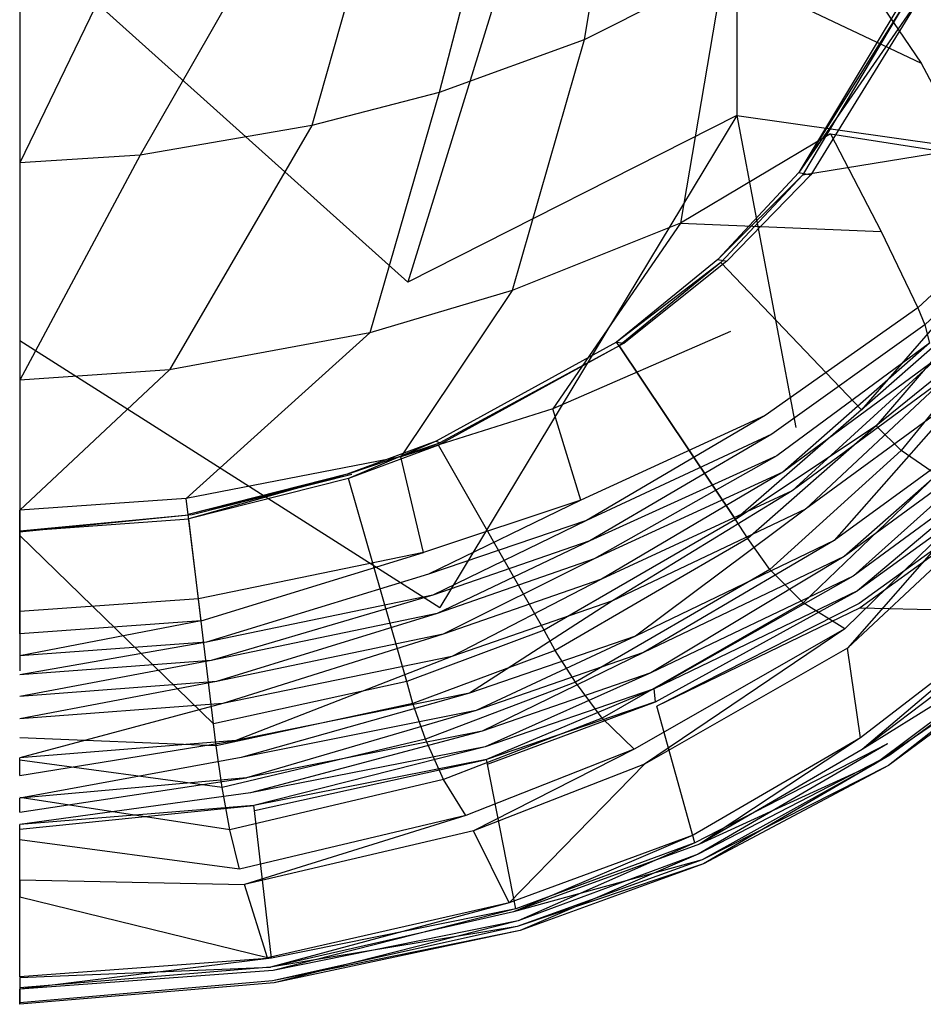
# Model space of a CAD drawing. Extents: x 0 to 0.355, y -0.385 to 0.
# Tile 5 of 32: x 0.178 to 0.296, y -0.385 to -0.256. Entities that reach past the tile are written whole.
import ezdxf

# ---------------------------------------------------------------- set-up
doc = ezdxf.new("R2010")
doc.units = 0
doc.layers.add('L0_URINAL_N_5574__0___REPLACEMT', color=7, linetype='CONTINUOUS')

msp = doc.modelspace()

# ---------------------------------------------------------------- linework, layer by layer
at = {"layer": 'L0_URINAL_N_5574__0___REPLACEMT', "color": 8}
for points, invisible_edges in [([(0.271403, -0.268647, 0.289384), (0.271403, -0.197343, 0.289022), (0.24937, -0.22232, 0.267974), (0.271403, -0.268647, 0.289384)], 13), ([(0.271403, -0.197343, 0.289022), (0.271403, -0.268647, 0.289384), (0.300191, -0.236014, 0.316883), (0.271403, -0.197343, 0.289022)], 14), ([(0.22832, -0.290452, 0.271008), (0.24937, -0.22232, 0.267974), (0.216396, -0.239008, 0.25391), (0.22832, -0.290452, 0.271008)], 13), ([(0.24937, -0.22232, 0.267974), (0.22832, -0.290452, 0.271008), (0.271403, -0.268647, 0.289384), (0.24937, -0.22232, 0.267974)], 14), ([(0.255945, -0.230979, 0.234325), (0.251421, -0.25875, 0.245904), (0.239499, -0.238292, 0.22909), (0.255945, -0.230979, 0.234325)], 14), ([(0.269662, -0.249516, 0.252814), (0.251421, -0.25875, 0.245904), (0.255945, -0.230979, 0.234325), (0.269662, -0.249516, 0.252814)], 14), ([(0.271403, -0.268647, 0.289384), (0.3103, -0.274146, 0.356054), (0.300191, -0.236014, 0.316883), (0.271403, -0.268647, 0.289384)], 14), ([(0.239499, -0.238292, 0.22909), (0.232427, -0.265613, 0.24005), (0.223237, -0.243416, 0.225017), (0.239499, -0.238292, 0.22909)], 14), ([(0.251421, -0.25875, 0.245904), (0.232427, -0.265613, 0.24005), (0.239499, -0.238292, 0.22909), (0.251421, -0.25875, 0.245904)], 14), ([(0.1775, -0.244868, 0.248972), (0.22832, -0.290452, 0.271008), (0.216396, -0.239008, 0.25391), (0.1775, -0.244868, 0.248972)], 14), ([(0.281901, -0.241669, 0.259063), (0.295535, -0.26177, 0.288428), (0.269662, -0.249516, 0.252814), (0.281901, -0.241669, 0.259063)], 14), ([(0.281901, -0.241669, 0.259063), (0.308625, -0.248552, 0.299535), (0.295535, -0.26177, 0.288428), (0.281901, -0.241669, 0.259063)], 14), ([(0.223237, -0.243416, 0.225017), (0.215761, -0.269955, 0.236589), (0.208693, -0.246859, 0.222433), (0.223237, -0.243416, 0.225017)], 14), ([(0.232427, -0.265613, 0.24005), (0.215761, -0.269955, 0.236589), (0.223237, -0.243416, 0.225017), (0.232427, -0.265613, 0.24005)], 14), ([(0.313538, -0.242786, 0.429627), (0.293602, -0.253588, 0.367402), (0.309804, -0.271569, 0.405475), (0.313538, -0.242786, 0.429627)], 14), ([(0.22832, -0.290452, 0.271008), (0.1775, -0.244868, 0.248972), (0.1775, -0.298109, 0.264556), (0.22832, -0.290452, 0.271008)], 13), ([(0.208693, -0.246859, 0.222433), (0.193286, -0.273832, 0.233636), (0.189587, -0.249847, 0.220218), (0.208693, -0.246859, 0.222433)], 14), ([(0.215761, -0.269955, 0.236589), (0.193286, -0.273832, 0.233636), (0.208693, -0.246859, 0.222433), (0.215761, -0.269955, 0.236589)], 14), ([(0.308625, -0.248552, 0.299535), (0.314616, -0.259239, 0.321725), (0.295535, -0.26177, 0.288428), (0.308625, -0.248552, 0.299535)], 14), ([(0.189587, -0.249847, 0.220218), (0.1775, -0.27482, 0.23297), (0.1775, -0.250554, 0.219794), (0.189587, -0.249847, 0.220218)], 14), ([(0.193286, -0.273832, 0.233636), (0.1775, -0.27482, 0.23297), (0.189587, -0.249847, 0.220218), (0.193286, -0.273832, 0.233636)], 14), ([(0.269662, -0.249516, 0.252814), (0.264031, -0.28274, 0.271799), (0.251421, -0.25875, 0.245904), (0.269662, -0.249516, 0.252814)], 14), ([(0.283658, -0.271059, 0.280895), (0.264031, -0.28274, 0.271799), (0.269662, -0.249516, 0.252814), (0.283658, -0.271059, 0.280895)], 14), ([(0.269662, -0.249516, 0.252814), (0.295535, -0.26177, 0.288428), (0.283658, -0.271059, 0.280895), (0.269662, -0.249516, 0.252814)], 14), ([(0.295782, -0.252517, 0.362197), (0.281075, -0.27641, 0.345224), (0.279528, -0.276115, 0.350274), (0.295782, -0.252517, 0.362197)], 14), ([(0.295782, -0.252517, 0.362197), (0.279528, -0.276115, 0.350274), (0.293256, -0.253204, 0.366589), (0.295782, -0.252517, 0.362197)], 14), ([(0.293256, -0.253204, 0.366589), (0.279528, -0.276115, 0.350274), (0.293602, -0.253588, 0.367402), (0.293256, -0.253204, 0.366589)], 14), ([(0.293602, -0.253588, 0.367402), (0.279528, -0.276115, 0.350274), (0.279973, -0.276448, 0.351088), (0.293602, -0.253588, 0.367402)], 14), ([(0.293602, -0.253588, 0.367402), (0.279973, -0.276448, 0.351088), (0.309804, -0.271569, 0.405475), (0.293602, -0.253588, 0.367402)], 14), ([(0.251421, -0.25875, 0.245904), (0.241991, -0.29153, 0.263814), (0.232427, -0.265613, 0.24005), (0.251421, -0.25875, 0.245904)], 14), ([(0.264031, -0.28274, 0.271799), (0.241991, -0.29153, 0.263814), (0.251421, -0.25875, 0.245904), (0.264031, -0.28274, 0.271799)], 14), ([(0.314616, -0.259239, 0.321725), (0.301904, -0.27389, 0.309402), (0.295535, -0.26177, 0.288428), (0.314616, -0.259239, 0.321725)], 14), ([(0.295535, -0.26177, 0.288428), (0.301904, -0.27389, 0.309402), (0.283658, -0.271059, 0.280895), (0.295535, -0.26177, 0.288428)], 14), ([(0.232427, -0.265613, 0.24005), (0.223354, -0.297099, 0.259302), (0.215761, -0.269955, 0.236589), (0.232427, -0.265613, 0.24005)], 14), ([(0.241991, -0.29153, 0.263814), (0.223354, -0.297099, 0.259302), (0.232427, -0.265613, 0.24005), (0.241991, -0.29153, 0.263814)], 14), ([(0.232508, -0.333069, 0.3064), (0.271403, -0.268647, 0.289384), (0.22832, -0.290452, 0.271008), (0.232508, -0.333069, 0.3064)], 13), ([(0.271403, -0.268647, 0.289384), (0.232508, -0.333069, 0.3064), (0.27914, -0.309468, 0.326288), (0.271403, -0.268647, 0.289384)], 14), ([(0.3103, -0.274146, 0.356054), (0.271403, -0.268647, 0.289384), (0.27914, -0.309468, 0.326288), (0.3103, -0.274146, 0.356054)], 13), ([(0.215761, -0.269955, 0.236589), (0.197123, -0.301945, 0.255591), (0.193286, -0.273832, 0.233636), (0.215761, -0.269955, 0.236589)], 14), ([(0.223354, -0.297099, 0.259302), (0.197123, -0.301945, 0.255591), (0.215761, -0.269955, 0.236589), (0.223354, -0.297099, 0.259302)], 14), ([(0.283658, -0.271059, 0.280895), (0.290295, -0.283805, 0.301312), (0.264031, -0.28274, 0.271799), (0.283658, -0.271059, 0.280895)], 14), ([(0.309804, -0.271569, 0.405475), (0.279973, -0.276448, 0.351088), (0.300802, -0.292065, 0.389227), (0.309804, -0.271569, 0.405475)], 14), ([(0.283658, -0.271059, 0.280895), (0.301904, -0.27389, 0.309402), (0.290295, -0.283805, 0.301312), (0.283658, -0.271059, 0.280895)], 14), ([(0.193286, -0.273832, 0.233636), (0.1775, -0.303271, 0.254604), (0.1775, -0.27482, 0.23297), (0.193286, -0.273832, 0.233636)], 14), ([(0.197123, -0.301945, 0.255591), (0.1775, -0.303271, 0.254604), (0.193286, -0.273832, 0.233636), (0.197123, -0.301945, 0.255591)], 14), ([(0.301904, -0.27389, 0.309402), (0.306187, -0.283493, 0.327388), (0.290295, -0.283805, 0.301312), (0.301904, -0.27389, 0.309402)], 14), ([(0.279528, -0.276115, 0.350274), (0.281075, -0.27641, 0.345224), (0.268893, -0.287478, 0.342216), (0.279528, -0.276115, 0.350274)], 14), ([(0.279528, -0.276115, 0.350274), (0.268893, -0.287478, 0.342216), (0.279973, -0.276448, 0.351088), (0.279528, -0.276115, 0.350274)], 14), ([(0.281075, -0.27641, 0.345224), (0.270093, -0.2877, 0.33721), (0.268893, -0.287478, 0.342216), (0.281075, -0.27641, 0.345224)], 14), ([(0.279973, -0.276448, 0.351088), (0.268893, -0.287478, 0.342216), (0.269286, -0.28789, 0.342895), (0.279973, -0.276448, 0.351088)], 14), ([(0.279973, -0.276448, 0.351088), (0.269286, -0.28789, 0.342895), (0.300802, -0.292065, 0.389227), (0.279973, -0.276448, 0.351088)], 14), ([(0.264031, -0.28274, 0.271799), (0.247301, -0.307022, 0.281615), (0.241991, -0.29153, 0.263814), (0.264031, -0.28274, 0.271799)], 14), ([(0.270573, -0.296899, 0.291029), (0.247301, -0.307022, 0.281615), (0.264031, -0.28274, 0.271799), (0.270573, -0.296899, 0.291029)], 14), ([(0.264031, -0.28274, 0.271799), (0.290295, -0.283805, 0.301312), (0.270573, -0.296899, 0.291029), (0.264031, -0.28274, 0.271799)], 14), ([(0.306187, -0.283493, 0.327388), (0.295089, -0.293808, 0.318928), (0.290295, -0.283805, 0.301312), (0.306187, -0.283493, 0.327388)], 14), ([(0.306187, -0.283493, 0.327388), (0.30702, -0.285664, 0.331504), (0.295089, -0.293808, 0.318928), (0.306187, -0.283493, 0.327388)], 14), ([(0.290295, -0.283805, 0.301312), (0.295089, -0.293808, 0.318928), (0.270573, -0.296899, 0.291029), (0.290295, -0.283805, 0.301312)], 14), ([(0.30702, -0.285664, 0.331504), (0.295986, -0.296056, 0.322962), (0.295089, -0.293808, 0.318928), (0.30702, -0.285664, 0.331504)], 14), ([(0.268893, -0.287478, 0.342216), (0.270093, -0.2877, 0.33721), (0.255648, -0.298322, 0.334541), (0.268893, -0.287478, 0.342216)], 14), ([(0.268893, -0.287478, 0.342216), (0.255648, -0.298322, 0.334541), (0.269286, -0.28789, 0.342895), (0.268893, -0.287478, 0.342216)], 14), ([(0.270093, -0.2877, 0.33721), (0.256641, -0.298456, 0.329581), (0.255648, -0.298322, 0.334541), (0.270093, -0.2877, 0.33721)], 14), ([(0.269286, -0.28789, 0.342895), (0.255648, -0.298322, 0.334541), (0.255974, -0.298807, 0.335132), (0.269286, -0.28789, 0.342895)], 14), ([(0.269286, -0.28789, 0.342895), (0.255974, -0.298807, 0.335132), (0.287732, -0.307174, 0.374746), (0.269286, -0.28789, 0.342895)], 14), ([(0.269286, -0.28789, 0.342895), (0.287732, -0.307174, 0.374746), (0.300802, -0.292065, 0.389227), (0.269286, -0.28789, 0.342895)], 14), ([(0.1775, -0.298109, 0.264556), (0.232508, -0.333069, 0.3064), (0.22832, -0.290452, 0.271008), (0.1775, -0.298109, 0.264556)], 14), ([(0.241991, -0.29153, 0.263814), (0.227391, -0.313306, 0.276467), (0.223354, -0.297099, 0.259302), (0.241991, -0.29153, 0.263814)], 14), ([(0.247301, -0.307022, 0.281615), (0.227391, -0.313306, 0.276467), (0.241991, -0.29153, 0.263814), (0.247301, -0.307022, 0.281615)], 14), ([(0.300802, -0.292065, 0.389227), (0.287732, -0.307174, 0.374746), (0.302934, -0.29376, 0.393287), (0.300802, -0.292065, 0.389227)], 14), ([(0.295089, -0.293808, 0.318928), (0.275087, -0.307901, 0.307791), (0.270573, -0.296899, 0.291029), (0.295089, -0.293808, 0.318928)], 14), ([(0.295089, -0.293808, 0.318928), (0.295986, -0.296056, 0.322962), (0.275087, -0.307901, 0.307791), (0.295089, -0.293808, 0.318928)], 14), ([(0.302934, -0.29376, 0.393287), (0.287732, -0.307174, 0.374746), (0.28964, -0.309266, 0.378179), (0.302934, -0.29376, 0.393287)], 14), ([(0.302934, -0.29376, 0.393287), (0.28964, -0.309266, 0.378179), (0.306759, -0.295409, 0.397984), (0.302934, -0.29376, 0.393287)], 14), ([(0.295986, -0.296056, 0.322962), (0.275989, -0.310358, 0.31165), (0.275087, -0.307901, 0.307791), (0.295986, -0.296056, 0.322962)], 14), ([(0.295986, -0.296056, 0.322962), (0.296611, -0.298425, 0.326025), (0.275989, -0.310358, 0.31165), (0.295986, -0.296056, 0.322962)], 14), ([(0.306759, -0.295409, 0.397984), (0.28964, -0.309266, 0.378179), (0.292919, -0.312506, 0.382256), (0.306759, -0.295409, 0.397984)], 14), ([(0.306759, -0.295409, 0.397984), (0.292919, -0.312506, 0.382256), (0.297518, -0.315677, 0.384524), (0.306759, -0.295409, 0.397984)], 14), ([(0.223354, -0.297099, 0.259302), (0.199281, -0.318765, 0.27218), (0.197123, -0.301945, 0.255591), (0.223354, -0.297099, 0.259302)], 14), ([(0.227391, -0.313306, 0.276467), (0.199281, -0.318765, 0.27218), (0.223354, -0.297099, 0.259302), (0.227391, -0.313306, 0.276467)], 14), ([(0.250974, -0.318978, 0.297375), (0.247301, -0.307022, 0.281615), (0.270573, -0.296899, 0.291029), (0.250974, -0.318978, 0.297375)], 14), ([(0.275087, -0.307901, 0.307791), (0.250974, -0.318978, 0.297375), (0.270573, -0.296899, 0.291029), (0.275087, -0.307901, 0.307791)], 14), ([(0.232508, -0.333069, 0.3064), (0.1775, -0.298109, 0.264556), (0.1775, -0.341357, 0.299416), (0.232508, -0.333069, 0.3064)], 13), ([(0.255648, -0.298322, 0.334541), (0.256641, -0.298456, 0.329581), (0.232037, -0.311273, 0.325354), (0.255648, -0.298322, 0.334541)], 14), ([(0.255648, -0.298322, 0.334541), (0.232037, -0.311273, 0.325354), (0.232332, -0.31179, 0.325885), (0.255648, -0.298322, 0.334541)], 14), ([(0.256641, -0.298456, 0.329581), (0.23249, -0.311479, 0.320356), (0.232037, -0.311273, 0.325354), (0.256641, -0.298456, 0.329581)], 14), ([(0.255974, -0.298807, 0.335132), (0.255648, -0.298322, 0.334541), (0.232332, -0.31179, 0.325885), (0.255974, -0.298807, 0.335132)], 14), ([(0.255974, -0.298807, 0.335132), (0.232332, -0.31179, 0.325885), (0.246163, -0.336004, 0.350745), (0.255974, -0.298807, 0.335132)], 14), ([(0.271236, -0.321523, 0.36283), (0.255974, -0.298807, 0.335132), (0.246163, -0.336004, 0.350745), (0.271236, -0.321523, 0.36283)], 14), ([(0.255974, -0.298807, 0.335132), (0.271236, -0.321523, 0.36283), (0.287732, -0.307174, 0.374746), (0.255974, -0.298807, 0.335132)], 14), ([(0.296611, -0.298425, 0.326025), (0.276639, -0.313196, 0.314603), (0.275989, -0.310358, 0.31165), (0.296611, -0.298425, 0.326025)], 14), ([(0.296611, -0.298425, 0.326025), (0.2774, -0.315345, 0.315521), (0.276639, -0.313196, 0.314603), (0.296611, -0.298425, 0.326025)], 14), ([(0.297479, -0.300523, 0.327424), (0.2774, -0.315345, 0.315521), (0.296611, -0.298425, 0.326025), (0.297479, -0.300523, 0.327424)], 14), ([(0.297479, -0.300523, 0.327424), (0.278648, -0.317763, 0.315814), (0.2774, -0.315345, 0.315521), (0.297479, -0.300523, 0.327424)], 14), ([(0.298981, -0.30276, 0.328099), (0.278648, -0.317763, 0.315814), (0.297479, -0.300523, 0.327424), (0.298981, -0.30276, 0.328099)], 14), ([(0.197123, -0.301945, 0.255591), (0.1775, -0.320308, 0.270997), (0.1775, -0.303271, 0.254604), (0.197123, -0.301945, 0.255591)], 14), ([(0.199281, -0.318765, 0.27218), (0.1775, -0.320308, 0.270997), (0.197123, -0.301945, 0.255591), (0.199281, -0.318765, 0.27218)], 14), ([(0.298981, -0.30276, 0.328099), (0.280402, -0.32018, 0.315113), (0.278648, -0.317763, 0.315814), (0.298981, -0.30276, 0.328099)], 14), ([(0.301132, -0.30499, 0.327874), (0.280402, -0.32018, 0.315113), (0.298981, -0.30276, 0.328099), (0.301132, -0.30499, 0.327874)], 14), ([(0.301132, -0.30499, 0.327874), (0.284137, -0.324297, 0.3124), (0.280402, -0.32018, 0.315113), (0.301132, -0.30499, 0.327874)], 14), ([(0.305782, -0.308465, 0.325778), (0.284137, -0.324297, 0.3124), (0.301132, -0.30499, 0.327874), (0.305782, -0.308465, 0.325778)], 14), ([(0.230363, -0.325861, 0.291643), (0.227391, -0.313306, 0.276467), (0.247301, -0.307022, 0.281615), (0.230363, -0.325861, 0.291643)], 14), ([(0.250974, -0.318978, 0.297375), (0.230363, -0.325861, 0.291643), (0.247301, -0.307022, 0.281615), (0.250974, -0.318978, 0.297375)], 14), ([(0.275087, -0.307901, 0.307791), (0.251707, -0.321648, 0.301007), (0.250974, -0.318978, 0.297375), (0.275087, -0.307901, 0.307791)], 14), ([(0.275989, -0.310358, 0.31165), (0.251707, -0.321648, 0.301007), (0.275087, -0.307901, 0.307791), (0.275989, -0.310358, 0.31165)], 14), ([(0.287732, -0.307174, 0.374746), (0.271236, -0.321523, 0.36283), (0.28964, -0.309266, 0.378179), (0.287732, -0.307174, 0.374746)], 14), ([(0.28964, -0.309266, 0.378179), (0.271236, -0.321523, 0.36283), (0.27284, -0.324018, 0.365893), (0.28964, -0.309266, 0.378179)], 14), ([(0.28964, -0.309266, 0.378179), (0.27284, -0.324018, 0.365893), (0.275721, -0.328092, 0.369256), (0.28964, -0.309266, 0.378179)], 14), ([(0.292919, -0.312506, 0.382256), (0.28964, -0.309266, 0.378179), (0.275721, -0.328092, 0.369256), (0.292919, -0.312506, 0.382256)], 14), ([(0.305782, -0.308465, 0.325778), (0.285428, -0.326379, 0.312196), (0.284137, -0.324297, 0.3124), (0.305782, -0.308465, 0.325778)], 14), ([(0.307445, -0.310244, 0.325689), (0.285428, -0.326379, 0.312196), (0.305782, -0.308465, 0.325778), (0.307445, -0.310244, 0.325689)], 14), ([(0.275989, -0.310358, 0.31165), (0.252149, -0.324308, 0.303923), (0.251707, -0.321648, 0.301007), (0.275989, -0.310358, 0.31165)], 14), ([(0.276639, -0.313196, 0.314603), (0.252149, -0.324308, 0.303923), (0.275989, -0.310358, 0.31165), (0.276639, -0.313196, 0.314603)], 14), ([(0.307445, -0.310244, 0.325689), (0.286611, -0.328943, 0.312813), (0.285428, -0.326379, 0.312196), (0.307445, -0.310244, 0.325689)], 14), ([(0.308966, -0.312507, 0.326389), (0.286611, -0.328943, 0.312813), (0.307445, -0.310244, 0.325689), (0.308966, -0.312507, 0.326389)], 14), ([(0.232037, -0.311273, 0.325354), (0.23249, -0.311479, 0.320356), (0.220385, -0.315583, 0.322335), (0.232037, -0.311273, 0.325354)], 14), ([(0.220548, -0.31615, 0.322809), (0.232037, -0.311273, 0.325354), (0.220385, -0.315583, 0.322335), (0.220548, -0.31615, 0.322809)], 13), ([(0.220385, -0.315583, 0.322335), (0.23249, -0.311479, 0.320356), (0.220973, -0.315622, 0.317428), (0.220385, -0.315583, 0.322335)], 14), ([(0.232037, -0.311273, 0.325354), (0.220548, -0.31615, 0.322809), (0.232332, -0.31179, 0.325885), (0.232037, -0.311273, 0.325354)], 14), ([(0.232332, -0.31179, 0.325885), (0.220548, -0.31615, 0.322809), (0.228194, -0.342719, 0.344985), (0.232332, -0.31179, 0.325885)], 14), ([(0.246163, -0.336004, 0.350745), (0.232332, -0.31179, 0.325885), (0.228194, -0.342719, 0.344985), (0.246163, -0.336004, 0.350745)], 14), ([(0.276639, -0.313196, 0.314603), (0.252695, -0.326658, 0.30518), (0.252149, -0.324308, 0.303923), (0.276639, -0.313196, 0.314603)], 14), ([(0.2774, -0.315345, 0.315521), (0.252695, -0.326658, 0.30518), (0.276639, -0.313196, 0.314603), (0.2774, -0.315345, 0.315521)], 14), ([(0.292919, -0.312506, 0.382256), (0.275721, -0.328092, 0.369256), (0.28009, -0.332446, 0.370422), (0.292919, -0.312506, 0.382256)], 14), ([(0.297518, -0.315677, 0.384524), (0.292919, -0.312506, 0.382256), (0.28009, -0.332446, 0.370422), (0.297518, -0.315677, 0.384524)], 14), ([(0.308966, -0.312507, 0.326389), (0.287178, -0.330871, 0.313995), (0.286611, -0.328943, 0.312813), (0.308966, -0.312507, 0.326389)], 14), ([(0.309788, -0.314444, 0.327674), (0.287178, -0.330871, 0.313995), (0.308966, -0.312507, 0.326389), (0.309788, -0.314444, 0.327674)], 14), ([(0.20091, -0.331908, 0.286828), (0.199281, -0.318765, 0.27218), (0.227391, -0.313306, 0.276467), (0.20091, -0.331908, 0.286828)], 14), ([(0.230363, -0.325861, 0.291643), (0.20091, -0.331908, 0.286828), (0.227391, -0.313306, 0.276467), (0.230363, -0.325861, 0.291643)], 14), ([(0.309788, -0.314444, 0.327674), (0.310118, -0.316054, 0.329271), (0.287178, -0.330871, 0.313995), (0.309788, -0.314444, 0.327674)], 14), ([(0.220973, -0.315622, 0.317428), (0.199577, -0.320855, 0.318651), (0.220385, -0.315583, 0.322335), (0.220973, -0.315622, 0.317428)], 14), ([(0.199646, -0.321428, 0.319102), (0.220385, -0.315583, 0.322335), (0.199577, -0.320855, 0.318651), (0.199646, -0.321428, 0.319102)], 13), ([(0.199577, -0.320855, 0.318651), (0.220973, -0.315622, 0.317428), (0.200081, -0.320923, 0.313691), (0.199577, -0.320855, 0.318651)], 13), ([(0.220385, -0.315583, 0.322335), (0.199646, -0.321428, 0.319102), (0.220548, -0.31615, 0.322809), (0.220385, -0.315583, 0.322335)], 14), ([(0.2774, -0.315345, 0.315521), (0.253674, -0.329336, 0.30557), (0.252695, -0.326658, 0.30518), (0.2774, -0.315345, 0.315521)], 14), ([(0.278648, -0.317763, 0.315814), (0.253674, -0.329336, 0.30557), (0.2774, -0.315345, 0.315521), (0.278648, -0.317763, 0.315814)], 14), ([(0.297518, -0.315677, 0.384524), (0.28009, -0.332446, 0.370422), (0.285529, -0.33586, 0.369104), (0.297518, -0.315677, 0.384524)], 14), ([(0.303677, -0.318078, 0.384577), (0.297518, -0.315677, 0.384524), (0.285529, -0.33586, 0.369104), (0.303677, -0.318078, 0.384577)], 14), ([(0.220548, -0.31615, 0.322809), (0.199646, -0.321428, 0.319102), (0.202886, -0.348263, 0.340223), (0.220548, -0.31615, 0.322809)], 14), ([(0.228194, -0.342719, 0.344985), (0.220548, -0.31615, 0.322809), (0.202886, -0.348263, 0.340223), (0.228194, -0.342719, 0.344985)], 14), ([(0.310118, -0.316054, 0.329271), (0.28741, -0.332512, 0.315559), (0.287178, -0.330871, 0.313995), (0.310118, -0.316054, 0.329271)], 14), ([(0.310118, -0.316054, 0.329271), (0.310256, -0.316607, 0.330161), (0.28741, -0.332512, 0.315559), (0.310118, -0.316054, 0.329271)], 14), ([(0.310256, -0.316607, 0.330161), (0.287526, -0.333086, 0.316399), (0.28741, -0.332512, 0.315559), (0.310256, -0.316607, 0.330161)], 14), ([(0.310256, -0.316607, 0.330161), (0.314511, -0.333721, 0.357722), (0.287526, -0.333086, 0.316399), (0.310256, -0.316607, 0.330161)], 14), ([(0.278648, -0.317763, 0.315814), (0.255122, -0.332198, 0.304828), (0.253674, -0.329336, 0.30557), (0.278648, -0.317763, 0.315814)], 14), ([(0.280402, -0.32018, 0.315113), (0.255122, -0.332198, 0.304828), (0.278648, -0.317763, 0.315814), (0.280402, -0.32018, 0.315113)], 14), ([(0.285895, -0.338373, 0.366911), (0.303677, -0.318078, 0.384577), (0.285529, -0.33586, 0.369104), (0.285895, -0.338373, 0.366911)], 13), ([(0.303677, -0.318078, 0.384577), (0.285895, -0.338373, 0.366911), (0.304718, -0.320728, 0.382273), (0.303677, -0.318078, 0.384577)], 14), ([(0.1775, -0.333565, 0.285515), (0.1775, -0.320308, 0.270997), (0.199281, -0.318765, 0.27218), (0.1775, -0.333565, 0.285515)], 14), ([(0.20091, -0.331908, 0.286828), (0.1775, -0.333565, 0.285515), (0.199281, -0.318765, 0.27218), (0.20091, -0.331908, 0.286828)], 14), ([(0.250974, -0.318978, 0.297375), (0.231014, -0.328695, 0.295138), (0.230363, -0.325861, 0.291643), (0.250974, -0.318978, 0.297375)], 14), ([(0.251707, -0.321648, 0.301007), (0.231014, -0.328695, 0.295138), (0.250974, -0.318978, 0.297375), (0.251707, -0.321648, 0.301007)], 14), ([(0.177506, -0.323068, 0.317127), (0.200081, -0.320923, 0.313691), (0.177499, -0.323202, 0.312107), (0.177506, -0.323068, 0.317127)], 13), ([(0.200081, -0.320923, 0.313691), (0.177506, -0.323068, 0.317127), (0.199577, -0.320855, 0.318651), (0.200081, -0.320923, 0.313691)], 14), ([(0.177506, -0.323068, 0.317127), (0.199646, -0.321428, 0.319102), (0.199577, -0.320855, 0.318651), (0.177506, -0.323068, 0.317127)], 14), ([(0.280402, -0.32018, 0.315113), (0.258128, -0.336796, 0.301691), (0.255122, -0.332198, 0.304828), (0.280402, -0.32018, 0.315113)], 14), ([(0.284137, -0.324297, 0.3124), (0.258128, -0.336796, 0.301691), (0.280402, -0.32018, 0.315113), (0.284137, -0.324297, 0.3124)], 14), ([(0.304718, -0.320728, 0.382273), (0.285895, -0.338373, 0.366911), (0.287606, -0.350131, 0.356648), (0.304718, -0.320728, 0.382273)], 14), ([(0.309589, -0.333124, 0.371498), (0.304718, -0.320728, 0.382273), (0.287606, -0.350131, 0.356648), (0.309589, -0.333124, 0.371498)], 14), ([(0.199646, -0.321428, 0.319102), (0.177506, -0.323068, 0.317127), (0.1775, -0.323633, 0.317575), (0.199646, -0.321428, 0.319102)], 13), ([(0.202886, -0.348263, 0.340223), (0.199646, -0.321428, 0.319102), (0.1775, -0.323633, 0.317575), (0.202886, -0.348263, 0.340223)], 14), ([(0.251707, -0.321648, 0.301007), (0.231581, -0.331452, 0.298082), (0.231014, -0.328695, 0.295138), (0.251707, -0.321648, 0.301007)], 14), ([(0.252149, -0.324308, 0.303923), (0.231581, -0.331452, 0.298082), (0.251707, -0.321648, 0.301007), (0.252149, -0.324308, 0.303923)], 14), ([(0.271236, -0.321523, 0.36283), (0.246163, -0.336004, 0.350745), (0.247612, -0.338661, 0.353519), (0.271236, -0.321523, 0.36283)], 14), ([(0.27284, -0.324018, 0.365893), (0.271236, -0.321523, 0.36283), (0.247612, -0.338661, 0.353519), (0.27284, -0.324018, 0.365893)], 14), ([(0.202886, -0.348263, 0.340223), (0.1775, -0.323633, 0.317575), (0.1775, -0.350117, 0.338533), (0.202886, -0.348263, 0.340223)], 14), ([(0.252149, -0.324308, 0.303923), (0.232141, -0.333835, 0.299257), (0.231581, -0.331452, 0.298082), (0.252149, -0.324308, 0.303923)], 14), ([(0.252695, -0.326658, 0.30518), (0.232141, -0.333835, 0.299257), (0.252149, -0.324308, 0.303923), (0.252695, -0.326658, 0.30518)], 14), ([(0.27284, -0.324018, 0.365893), (0.247612, -0.338661, 0.353519), (0.250282, -0.342842, 0.356286), (0.27284, -0.324018, 0.365893)], 14), ([(0.275721, -0.328092, 0.369256), (0.27284, -0.324018, 0.365893), (0.250282, -0.342842, 0.356286), (0.275721, -0.328092, 0.369256)], 14), ([(0.284137, -0.324297, 0.3124), (0.259167, -0.338957, 0.301305), (0.258128, -0.336796, 0.301691), (0.284137, -0.324297, 0.3124)], 14), ([(0.285428, -0.326379, 0.312196), (0.259167, -0.338957, 0.301305), (0.284137, -0.324297, 0.3124), (0.285428, -0.326379, 0.312196)], 14), ([(0.230363, -0.325861, 0.291643), (0.201259, -0.334794, 0.290267), (0.20091, -0.331908, 0.286828), (0.230363, -0.325861, 0.291643)], 13), ([(0.201259, -0.334794, 0.290267), (0.230363, -0.325861, 0.291643), (0.231014, -0.328695, 0.295138), (0.201259, -0.334794, 0.290267)], 14), ([(0.252695, -0.326658, 0.30518), (0.232953, -0.336542, 0.299558), (0.232141, -0.333835, 0.299257), (0.252695, -0.326658, 0.30518)], 14), ([(0.253674, -0.329336, 0.30557), (0.232953, -0.336542, 0.299558), (0.252695, -0.326658, 0.30518), (0.253674, -0.329336, 0.30557)], 14), ([(0.285428, -0.326379, 0.312196), (0.260114, -0.34159, 0.301724), (0.259167, -0.338957, 0.301305), (0.285428, -0.326379, 0.312196)], 14), ([(0.286611, -0.328943, 0.312813), (0.260114, -0.34159, 0.301724), (0.285428, -0.326379, 0.312196), (0.286611, -0.328943, 0.312813)], 14), ([(0.231014, -0.328695, 0.295138), (0.201972, -0.337592, 0.293079), (0.201259, -0.334794, 0.290267), (0.231014, -0.328695, 0.295138)], 14), ([(0.231581, -0.331452, 0.298082), (0.201972, -0.337592, 0.293079), (0.231014, -0.328695, 0.295138), (0.231581, -0.331452, 0.298082)], 14), ([(0.275721, -0.328092, 0.369256), (0.250282, -0.342842, 0.356286), (0.253764, -0.34752, 0.356943), (0.275721, -0.328092, 0.369256)], 14), ([(0.28009, -0.332446, 0.370422), (0.275721, -0.328092, 0.369256), (0.253764, -0.34752, 0.356943), (0.28009, -0.332446, 0.370422)], 14), ([(0.253674, -0.329336, 0.30557), (0.234081, -0.339459, 0.298677), (0.232953, -0.336542, 0.299558), (0.253674, -0.329336, 0.30557)], 14), ([(0.255122, -0.332198, 0.304828), (0.234081, -0.339459, 0.298677), (0.253674, -0.329336, 0.30557), (0.255122, -0.332198, 0.304828)], 14), ([(0.286611, -0.328943, 0.312813), (0.260586, -0.343698, 0.302846), (0.260114, -0.34159, 0.301724), (0.286611, -0.328943, 0.312813)], 14), ([(0.287178, -0.330871, 0.313995), (0.260586, -0.343698, 0.302846), (0.286611, -0.328943, 0.312813), (0.287178, -0.330871, 0.313995)], 14), ([(0.287178, -0.330871, 0.313995), (0.260737, -0.345406, 0.30438), (0.260586, -0.343698, 0.302846), (0.287178, -0.330871, 0.313995)], 13), ([(0.260737, -0.345406, 0.30438), (0.287178, -0.330871, 0.313995), (0.28741, -0.332512, 0.315559), (0.260737, -0.345406, 0.30438)], 14), ([(0.1775, -0.336484, 0.28891), (0.1775, -0.333565, 0.285515), (0.20091, -0.331908, 0.286828), (0.1775, -0.336484, 0.28891)], 14), ([(0.201259, -0.334794, 0.290267), (0.1775, -0.336484, 0.28891), (0.20091, -0.331908, 0.286828), (0.201259, -0.334794, 0.290267)], 14), ([(0.231581, -0.331452, 0.298082), (0.20258, -0.339992, 0.294165), (0.201972, -0.337592, 0.293079), (0.231581, -0.331452, 0.298082)], 14), ([(0.232141, -0.333835, 0.299257), (0.20258, -0.339992, 0.294165), (0.231581, -0.331452, 0.298082), (0.232141, -0.333835, 0.299257)], 14), ([(0.255122, -0.332198, 0.304828), (0.236412, -0.344262, 0.295411), (0.234081, -0.339459, 0.298677), (0.255122, -0.332198, 0.304828)], 14), ([(0.258128, -0.336796, 0.301691), (0.236412, -0.344262, 0.295411), (0.255122, -0.332198, 0.304828), (0.258128, -0.336796, 0.301691)], 14), ([(0.28009, -0.332446, 0.370422), (0.253764, -0.34752, 0.356943), (0.257955, -0.351581, 0.355314), (0.28009, -0.332446, 0.370422)], 14), ([(0.285529, -0.33586, 0.369104), (0.28009, -0.332446, 0.370422), (0.257955, -0.351581, 0.355314), (0.285529, -0.33586, 0.369104)], 14), ([(0.28741, -0.332512, 0.315559), (0.260899, -0.345984, 0.3052), (0.260737, -0.345406, 0.30438), (0.28741, -0.332512, 0.315559)], 14), ([(0.287526, -0.333086, 0.316399), (0.260899, -0.345984, 0.3052), (0.28741, -0.332512, 0.315559), (0.287526, -0.333086, 0.316399)], 14), ([(0.232141, -0.333835, 0.299257), (0.20327, -0.342739, 0.294377), (0.20258, -0.339992, 0.294165), (0.232141, -0.333835, 0.299257)], 14), ([(0.232953, -0.336542, 0.299558), (0.20327, -0.342739, 0.294377), (0.232141, -0.333835, 0.299257), (0.232953, -0.336542, 0.299558)], 14), ([(0.265904, -0.363856, 0.33061), (0.260899, -0.345984, 0.3052), (0.287526, -0.333086, 0.316399), (0.265904, -0.363856, 0.33061)], 14), ([(0.291123, -0.350884, 0.342382), (0.265904, -0.363856, 0.33061), (0.287526, -0.333086, 0.316399), (0.291123, -0.350884, 0.342382)], 14), ([(0.287526, -0.333086, 0.316399), (0.314511, -0.333721, 0.357722), (0.291123, -0.350884, 0.342382), (0.287526, -0.333086, 0.316399)], 14), ([(0.287822, -0.351621, 0.355348), (0.309589, -0.333124, 0.371498), (0.287606, -0.350131, 0.356648), (0.287822, -0.351621, 0.355348)], 13), ([(0.309589, -0.333124, 0.371498), (0.287822, -0.351621, 0.355348), (0.310206, -0.334695, 0.370132), (0.309589, -0.333124, 0.371498)], 14), ([(0.314511, -0.333721, 0.357722), (0.314868, -0.335155, 0.360031), (0.291123, -0.350884, 0.342382), (0.314511, -0.333721, 0.357722)], 14), ([(0.201259, -0.334794, 0.290267), (0.1775, -0.33939, 0.291656), (0.1775, -0.336484, 0.28891), (0.201259, -0.334794, 0.290267)], 14), ([(0.201972, -0.337592, 0.293079), (0.1775, -0.33939, 0.291656), (0.201259, -0.334794, 0.290267), (0.201972, -0.337592, 0.293079)], 14), ([(0.310206, -0.334695, 0.370132), (0.287822, -0.351621, 0.355348), (0.312437, -0.336298, 0.36771), (0.310206, -0.334695, 0.370132)], 14), ([(0.246163, -0.336004, 0.350745), (0.228194, -0.342719, 0.344985), (0.228991, -0.34561, 0.34747), (0.246163, -0.336004, 0.350745)], 14), ([(0.247612, -0.338661, 0.353519), (0.246163, -0.336004, 0.350745), (0.228991, -0.34561, 0.34747), (0.247612, -0.338661, 0.353519)], 14), ([(0.259317, -0.353567, 0.353574), (0.285529, -0.33586, 0.369104), (0.257955, -0.351581, 0.355314), (0.259317, -0.353567, 0.353574)], 13), ([(0.285529, -0.33586, 0.369104), (0.259317, -0.353567, 0.353574), (0.285895, -0.338373, 0.366911), (0.285529, -0.33586, 0.369104)], 14), ([(0.312437, -0.336298, 0.36771), (0.287822, -0.351621, 0.355348), (0.289597, -0.353475, 0.352636), (0.312437, -0.336298, 0.36771)], 14), ([(0.312437, -0.336298, 0.36771), (0.289597, -0.353475, 0.352636), (0.314487, -0.336465, 0.363402), (0.312437, -0.336298, 0.36771)], 14), ([(0.314868, -0.335155, 0.360031), (0.291424, -0.352375, 0.344558), (0.291123, -0.350884, 0.342382), (0.314868, -0.335155, 0.360031)], 14), ([(0.314868, -0.335155, 0.360031), (0.291264, -0.35375, 0.348058), (0.291424, -0.352375, 0.344558), (0.314868, -0.335155, 0.360031)], 14), ([(0.314487, -0.336465, 0.363402), (0.291264, -0.35375, 0.348058), (0.314868, -0.335155, 0.360031), (0.314487, -0.336465, 0.363402)], 14), ([(0.201972, -0.337592, 0.293079), (0.1775, -0.34187, 0.292663), (0.1775, -0.33939, 0.291656), (0.201972, -0.337592, 0.293079)], 14), ([(0.20258, -0.339992, 0.294165), (0.1775, -0.34187, 0.292663), (0.201972, -0.337592, 0.293079), (0.20258, -0.339992, 0.294165)], 14), ([(0.232953, -0.336542, 0.299558), (0.204096, -0.3456, 0.293441), (0.20327, -0.342739, 0.294377), (0.232953, -0.336542, 0.299558)], 14), ([(0.234081, -0.339459, 0.298677), (0.204096, -0.3456, 0.293441), (0.232953, -0.336542, 0.299558), (0.234081, -0.339459, 0.298677)], 14), ([(0.258128, -0.336796, 0.301691), (0.237262, -0.346515, 0.295045), (0.236412, -0.344262, 0.295411), (0.258128, -0.336796, 0.301691)], 14), ([(0.259167, -0.338957, 0.301305), (0.237262, -0.346515, 0.295045), (0.258128, -0.336796, 0.301691), (0.259167, -0.338957, 0.301305)], 14), ([(0.314487, -0.336465, 0.363402), (0.289597, -0.353475, 0.352636), (0.291264, -0.35375, 0.348058), (0.314487, -0.336465, 0.363402)], 14), ([(0.247612, -0.338661, 0.353519), (0.228991, -0.34561, 0.34747), (0.230624, -0.350308, 0.349806), (0.247612, -0.338661, 0.353519)], 14), ([(0.250282, -0.342842, 0.356286), (0.247612, -0.338661, 0.353519), (0.230624, -0.350308, 0.349806), (0.250282, -0.342842, 0.356286)], 14), ([(0.259167, -0.338957, 0.301305), (0.238051, -0.349235, 0.2955), (0.237262, -0.346515, 0.295045), (0.259167, -0.338957, 0.301305)], 14), ([(0.260114, -0.34159, 0.301724), (0.238051, -0.349235, 0.2955), (0.259167, -0.338957, 0.301305), (0.260114, -0.34159, 0.301724)], 14), ([(0.285895, -0.338373, 0.366911), (0.259317, -0.353567, 0.353574), (0.265689, -0.362858, 0.345431), (0.285895, -0.338373, 0.366911)], 14), ([(0.287606, -0.350131, 0.356648), (0.285895, -0.338373, 0.366911), (0.265689, -0.362858, 0.345431), (0.287606, -0.350131, 0.356648)], 14), ([(0.20258, -0.339992, 0.294165), (0.1775, -0.344696, 0.29277), (0.1775, -0.34187, 0.292663), (0.20258, -0.339992, 0.294165)], 14), ([(0.20327, -0.342739, 0.294377), (0.1775, -0.344696, 0.29277), (0.20258, -0.339992, 0.294165), (0.20327, -0.342739, 0.294377)], 14), ([(0.234081, -0.339459, 0.298677), (0.205799, -0.350458, 0.290272), (0.204096, -0.3456, 0.293441), (0.234081, -0.339459, 0.298677)], 14), ([(0.236412, -0.344262, 0.295411), (0.205799, -0.350458, 0.290272), (0.234081, -0.339459, 0.298677), (0.236412, -0.344262, 0.295411)], 14), ([(0.260114, -0.34159, 0.301724), (0.23845, -0.351274, 0.296624), (0.238051, -0.349235, 0.2955), (0.260114, -0.34159, 0.301724)], 14), ([(0.260586, -0.343698, 0.302846), (0.23845, -0.351274, 0.296624), (0.260114, -0.34159, 0.301724), (0.260586, -0.343698, 0.302846)], 14), ([(0.20327, -0.342739, 0.294377), (0.1775, -0.347636, 0.291718), (0.1775, -0.344696, 0.29277), (0.20327, -0.342739, 0.294377)], 14), ([(0.204096, -0.3456, 0.293441), (0.1775, -0.347636, 0.291718), (0.20327, -0.342739, 0.294377), (0.204096, -0.3456, 0.293441)], 14), ([(0.228194, -0.342719, 0.344985), (0.202886, -0.348263, 0.340223), (0.203224, -0.351174, 0.34259), (0.228194, -0.342719, 0.344985)], 14), ([(0.228991, -0.34561, 0.34747), (0.228194, -0.342719, 0.344985), (0.203224, -0.351174, 0.34259), (0.228991, -0.34561, 0.34747)], 14), ([(0.250282, -0.342842, 0.356286), (0.230624, -0.350308, 0.349806), (0.232997, -0.35557, 0.349951), (0.250282, -0.342842, 0.356286)], 14), ([(0.253764, -0.34752, 0.356943), (0.250282, -0.342842, 0.356286), (0.232997, -0.35557, 0.349951), (0.253764, -0.34752, 0.356943)], 14), ([(0.260586, -0.343698, 0.302846), (0.238614, -0.352929, 0.2982), (0.23845, -0.351274, 0.296624), (0.260586, -0.343698, 0.302846)], 14), ([(0.260737, -0.345406, 0.30438), (0.238614, -0.352929, 0.2982), (0.260586, -0.343698, 0.302846), (0.260737, -0.345406, 0.30438)], 14), ([(0.236412, -0.344262, 0.295411), (0.206486, -0.352693, 0.289969), (0.205799, -0.350458, 0.290272), (0.236412, -0.344262, 0.295411)], 14), ([(0.237262, -0.346515, 0.295045), (0.206486, -0.352693, 0.289969), (0.236412, -0.344262, 0.295411), (0.237262, -0.346515, 0.295045)], 14), ([(0.260737, -0.345406, 0.30438), (0.238735, -0.353541, 0.299002), (0.238614, -0.352929, 0.2982), (0.260737, -0.345406, 0.30438)], 13), ([(0.238735, -0.353541, 0.299002), (0.260737, -0.345406, 0.30438), (0.260899, -0.345984, 0.3052), (0.238735, -0.353541, 0.299002)], 14), ([(0.204096, -0.3456, 0.293441), (0.1775, -0.352713, 0.288336), (0.1775, -0.347636, 0.291718), (0.204096, -0.3456, 0.293441)], 14), ([(0.205799, -0.350458, 0.290272), (0.1775, -0.352713, 0.288336), (0.204096, -0.3456, 0.293441), (0.205799, -0.350458, 0.290272)], 14), ([(0.228991, -0.34561, 0.34747), (0.203224, -0.351174, 0.34259), (0.203998, -0.356618, 0.344744), (0.228991, -0.34561, 0.34747)], 14), ([(0.230624, -0.350308, 0.349806), (0.228991, -0.34561, 0.34747), (0.203998, -0.356618, 0.344744), (0.230624, -0.350308, 0.349806)], 14), ([(0.237262, -0.346515, 0.295045), (0.207192, -0.355337, 0.290422), (0.206486, -0.352693, 0.289969), (0.237262, -0.346515, 0.295045)], 14), ([(0.238051, -0.349235, 0.2955), (0.207192, -0.355337, 0.290422), (0.237262, -0.346515, 0.295045), (0.238051, -0.349235, 0.2955)], 14), ([(0.24246, -0.372504, 0.323833), (0.238735, -0.353541, 0.299002), (0.260899, -0.345984, 0.3052), (0.24246, -0.372504, 0.323833)], 14), ([(0.265904, -0.363856, 0.33061), (0.24246, -0.372504, 0.323833), (0.260899, -0.345984, 0.3052), (0.265904, -0.363856, 0.33061)], 14), ([(0.253764, -0.34752, 0.356943), (0.232997, -0.35557, 0.349951), (0.235927, -0.360299, 0.347706), (0.253764, -0.34752, 0.356943)], 14), ([(0.257955, -0.351581, 0.355314), (0.253764, -0.34752, 0.356943), (0.235927, -0.360299, 0.347706), (0.257955, -0.351581, 0.355314)], 14), ([(0.203224, -0.351174, 0.34259), (0.202886, -0.348263, 0.340223), (0.1775, -0.350117, 0.338533), (0.203224, -0.351174, 0.34259)], 14), ([(0.238051, -0.349235, 0.2955), (0.207708, -0.357306, 0.29151), (0.207192, -0.355337, 0.290422), (0.238051, -0.349235, 0.2955)], 14), ([(0.23845, -0.351274, 0.296624), (0.207708, -0.357306, 0.29151), (0.238051, -0.349235, 0.2955), (0.23845, -0.351274, 0.296624)], 14), ([(0.203224, -0.351174, 0.34259), (0.1775, -0.350117, 0.338533), (0.1775, -0.353042, 0.340913), (0.203224, -0.351174, 0.34259)], 14), ([(0.205799, -0.350458, 0.290272), (0.1775, -0.355043, 0.287966), (0.1775, -0.352713, 0.288336), (0.205799, -0.350458, 0.290272)], 13), ([(0.1775, -0.355043, 0.287966), (0.205799, -0.350458, 0.290272), (0.206486, -0.352693, 0.289969), (0.1775, -0.355043, 0.287966)], 14), ([(0.230624, -0.350308, 0.349806), (0.203998, -0.356618, 0.344744), (0.205022, -0.362152, 0.344371), (0.230624, -0.350308, 0.349806)], 14), ([(0.232997, -0.35557, 0.349951), (0.230624, -0.350308, 0.349806), (0.205022, -0.362152, 0.344371), (0.232997, -0.35557, 0.349951)], 14), ([(0.266497, -0.364035, 0.344399), (0.287606, -0.350131, 0.356648), (0.265689, -0.362858, 0.345431), (0.266497, -0.364035, 0.344399)], 13), ([(0.287606, -0.350131, 0.356648), (0.266497, -0.364035, 0.344399), (0.287822, -0.351621, 0.355348), (0.287606, -0.350131, 0.356648)], 14), ([(0.203998, -0.356618, 0.344744), (0.203224, -0.351174, 0.34259), (0.1775, -0.353042, 0.340913), (0.203998, -0.356618, 0.344744)], 14), ([(0.23845, -0.351274, 0.296624), (0.208179, -0.358991, 0.292877), (0.207708, -0.357306, 0.29151), (0.23845, -0.351274, 0.296624)], 14), ([(0.238614, -0.352929, 0.2982), (0.208179, -0.358991, 0.292877), (0.23845, -0.351274, 0.296624), (0.238614, -0.352929, 0.2982)], 14), ([(0.236921, -0.362308, 0.345952), (0.257955, -0.351581, 0.355314), (0.235927, -0.360299, 0.347706), (0.236921, -0.362308, 0.345952)], 13), ([(0.257955, -0.351581, 0.355314), (0.236921, -0.362308, 0.345952), (0.259317, -0.353567, 0.353574), (0.257955, -0.351581, 0.355314)], 14), ([(0.291123, -0.350884, 0.342382), (0.266323, -0.365353, 0.332739), (0.265904, -0.363856, 0.33061), (0.291123, -0.350884, 0.342382)], 14), ([(0.291424, -0.352375, 0.344558), (0.266323, -0.365353, 0.332739), (0.291123, -0.350884, 0.342382), (0.291424, -0.352375, 0.344558)], 14), ([(0.287822, -0.351621, 0.355348), (0.266497, -0.364035, 0.344399), (0.289597, -0.353475, 0.352636), (0.287822, -0.351621, 0.355348)], 14), ([(0.206486, -0.352693, 0.289969), (0.1775, -0.358027, 0.288462), (0.1775, -0.355043, 0.287966), (0.206486, -0.352693, 0.289969)], 14), ([(0.207192, -0.355337, 0.290422), (0.1775, -0.358027, 0.288462), (0.206486, -0.352693, 0.289969), (0.207192, -0.355337, 0.290422)], 14), ([(0.203998, -0.356618, 0.344744), (0.1775, -0.353042, 0.340913), (0.1775, -0.357925, 0.342913), (0.203998, -0.356618, 0.344744)], 14), ([(0.238614, -0.352929, 0.2982), (0.208251, -0.359616, 0.293646), (0.208179, -0.358991, 0.292877), (0.238614, -0.352929, 0.2982)], 13), ([(0.208251, -0.359616, 0.293646), (0.238614, -0.352929, 0.2982), (0.238735, -0.353541, 0.299002), (0.208251, -0.359616, 0.293646)], 14), ([(0.291424, -0.352375, 0.344558), (0.267012, -0.366626, 0.33638), (0.266323, -0.365353, 0.332739), (0.291424, -0.352375, 0.344558)], 14), ([(0.291264, -0.35375, 0.348058), (0.267012, -0.366626, 0.33638), (0.291424, -0.352375, 0.344558), (0.291264, -0.35375, 0.348058)], 14), ([(0.210487, -0.378965, 0.317442), (0.208251, -0.359616, 0.293646), (0.238735, -0.353541, 0.299002), (0.210487, -0.378965, 0.317442)], 14), ([(0.24246, -0.372504, 0.323833), (0.210487, -0.378965, 0.317442), (0.238735, -0.353541, 0.299002), (0.24246, -0.372504, 0.323833)], 14), ([(0.24157, -0.371704, 0.337744), (0.259317, -0.353567, 0.353574), (0.236921, -0.362308, 0.345952), (0.24157, -0.371704, 0.337744)], 13), ([(0.259317, -0.353567, 0.353574), (0.24157, -0.371704, 0.337744), (0.265689, -0.362858, 0.345431), (0.259317, -0.353567, 0.353574)], 14), ([(0.289597, -0.353475, 0.352636), (0.266497, -0.364035, 0.344399), (0.266849, -0.366102, 0.3413), (0.289597, -0.353475, 0.352636)], 14), ([(0.289597, -0.353475, 0.352636), (0.266849, -0.366102, 0.3413), (0.291264, -0.35375, 0.348058), (0.289597, -0.353475, 0.352636)], 14), ([(0.291264, -0.35375, 0.348058), (0.266849, -0.366102, 0.3413), (0.267012, -0.366626, 0.33638), (0.291264, -0.35375, 0.348058)], 14), ([(0.207192, -0.355337, 0.290422), (0.1775, -0.359824, 0.289411), (0.1775, -0.358027, 0.288462), (0.207192, -0.355337, 0.290422)], 13), ([(0.1775, -0.359824, 0.289411), (0.207192, -0.355337, 0.290422), (0.207708, -0.357306, 0.29151), (0.1775, -0.359824, 0.289411)], 14), ([(0.232997, -0.35557, 0.349951), (0.205022, -0.362152, 0.344371), (0.206274, -0.36729, 0.341604), (0.232997, -0.35557, 0.349951)], 14), ([(0.235927, -0.360299, 0.347706), (0.232997, -0.35557, 0.349951), (0.206274, -0.36729, 0.341604), (0.235927, -0.360299, 0.347706)], 14), ([(0.205022, -0.362152, 0.344371), (0.203998, -0.356618, 0.344744), (0.1775, -0.357925, 0.342913), (0.205022, -0.362152, 0.344371)], 14), ([(0.207708, -0.357306, 0.29151), (0.1775, -0.361463, 0.290895), (0.1775, -0.359824, 0.289411), (0.207708, -0.357306, 0.29151)], 14), ([(0.208179, -0.358991, 0.292877), (0.1775, -0.361463, 0.290895), (0.207708, -0.357306, 0.29151), (0.208179, -0.358991, 0.292877)], 14), ([(0.205022, -0.362152, 0.344371), (0.1775, -0.357925, 0.342913), (0.1775, -0.363473, 0.342793), (0.205022, -0.362152, 0.344371)], 14), ([(0.208179, -0.358991, 0.292877), (0.1775, -0.362087, 0.291635), (0.1775, -0.361463, 0.290895), (0.208179, -0.358991, 0.292877)], 13), ([(0.1775, -0.362087, 0.291635), (0.208179, -0.358991, 0.292877), (0.208251, -0.359616, 0.293646), (0.1775, -0.362087, 0.291635)], 14), ([(0.1775, -0.381409, 0.314536), (0.1775, -0.362087, 0.291635), (0.208251, -0.359616, 0.293646), (0.1775, -0.381409, 0.314536)], 14), ([(0.210487, -0.378965, 0.317442), (0.1775, -0.381409, 0.314536), (0.208251, -0.359616, 0.293646), (0.210487, -0.378965, 0.317442)], 14), ([(0.206924, -0.369335, 0.339804), (0.235927, -0.360299, 0.347706), (0.206274, -0.36729, 0.341604), (0.206924, -0.369335, 0.339804)], 13), ([(0.235927, -0.360299, 0.347706), (0.206924, -0.369335, 0.339804), (0.236921, -0.362308, 0.345952), (0.235927, -0.360299, 0.347706)], 14), ([(0.206274, -0.36729, 0.341604), (0.205022, -0.362152, 0.344371), (0.1775, -0.363473, 0.342793), (0.206274, -0.36729, 0.341604)], 14), ([(0.206274, -0.36729, 0.341604), (0.1775, -0.363473, 0.342793), (0.1775, -0.368702, 0.340283), (0.206274, -0.36729, 0.341604)], 14), ([(0.236921, -0.362308, 0.345952), (0.206924, -0.369335, 0.339804), (0.209967, -0.378905, 0.331383), (0.236921, -0.362308, 0.345952)], 14), ([(0.24157, -0.371704, 0.337744), (0.236921, -0.362308, 0.345952), (0.209967, -0.378905, 0.331383), (0.24157, -0.371704, 0.337744)], 14), ([(0.242159, -0.372894, 0.336704), (0.265689, -0.362858, 0.345431), (0.24157, -0.371704, 0.337744), (0.242159, -0.372894, 0.336704)], 13), ([(0.265689, -0.362858, 0.345431), (0.242159, -0.372894, 0.336704), (0.266497, -0.364035, 0.344399), (0.265689, -0.362858, 0.345431)], 14), ([(0.266497, -0.364035, 0.344399), (0.242159, -0.372894, 0.336704), (0.266849, -0.366102, 0.3413), (0.266497, -0.364035, 0.344399)], 14), ([(0.265904, -0.363856, 0.33061), (0.242772, -0.374092, 0.325913), (0.24246, -0.372504, 0.323833), (0.265904, -0.363856, 0.33061)], 14), ([(0.266323, -0.365353, 0.332739), (0.242772, -0.374092, 0.325913), (0.265904, -0.363856, 0.33061), (0.266323, -0.365353, 0.332739)], 14), ([(0.266323, -0.365353, 0.332739), (0.243047, -0.375334, 0.329238), (0.242772, -0.374092, 0.325913), (0.266323, -0.365353, 0.332739)], 14), ([(0.267012, -0.366626, 0.33638), (0.243047, -0.375334, 0.329238), (0.266323, -0.365353, 0.332739), (0.267012, -0.366626, 0.33638)], 14), ([(0.1775, -0.368702, 0.340283), (0.206924, -0.369335, 0.339804), (0.206274, -0.36729, 0.341604), (0.1775, -0.368702, 0.340283)], 14), ([(0.266849, -0.366102, 0.3413), (0.242159, -0.372894, 0.336704), (0.242653, -0.374827, 0.333807), (0.266849, -0.366102, 0.3413)], 14), ([(0.266849, -0.366102, 0.3413), (0.242653, -0.374827, 0.333807), (0.267012, -0.366626, 0.33638), (0.266849, -0.366102, 0.3413)], 14), ([(0.267012, -0.366626, 0.33638), (0.242653, -0.374827, 0.333807), (0.243047, -0.375334, 0.329238), (0.267012, -0.366626, 0.33638)], 14), ([(0.206924, -0.369335, 0.339804), (0.1775, -0.368702, 0.340283), (0.1775, -0.370956, 0.338317), (0.206924, -0.369335, 0.339804)], 13), ([(0.209967, -0.378905, 0.331383), (0.206924, -0.369335, 0.339804), (0.1775, -0.370956, 0.338317), (0.209967, -0.378905, 0.331383)], 14), ([(0.209967, -0.378905, 0.331383), (0.1775, -0.370956, 0.338317), (0.1775, -0.381502, 0.329118), (0.209967, -0.378905, 0.331383)], 14), ([(0.210352, -0.380118, 0.330316), (0.24157, -0.371704, 0.337744), (0.209967, -0.378905, 0.331383), (0.210352, -0.380118, 0.330316)], 13), ([(0.24157, -0.371704, 0.337744), (0.210352, -0.380118, 0.330316), (0.242159, -0.372894, 0.336704), (0.24157, -0.371704, 0.337744)], 14), ([(0.24246, -0.372504, 0.323833), (0.210675, -0.380585, 0.319435), (0.210487, -0.378965, 0.317442), (0.24246, -0.372504, 0.323833)], 14), ([(0.242772, -0.374092, 0.325913), (0.210675, -0.380585, 0.319435), (0.24246, -0.372504, 0.323833), (0.242772, -0.374092, 0.325913)], 14), ([(0.242159, -0.372894, 0.336704), (0.210352, -0.380118, 0.330316), (0.242653, -0.374827, 0.333807), (0.242159, -0.372894, 0.336704)], 14), ([(0.242653, -0.374827, 0.333807), (0.210352, -0.380118, 0.330316), (0.210606, -0.38194, 0.327402), (0.242653, -0.374827, 0.333807)], 14), ([(0.242653, -0.374827, 0.333807), (0.210606, -0.38194, 0.327402), (0.243047, -0.375334, 0.329238), (0.242653, -0.374827, 0.333807)], 14), ([(0.242772, -0.374092, 0.325913), (0.210808, -0.38219, 0.322749), (0.210675, -0.380585, 0.319435), (0.242772, -0.374092, 0.325913)], 14), ([(0.243047, -0.375334, 0.329238), (0.210808, -0.38219, 0.322749), (0.242772, -0.374092, 0.325913), (0.243047, -0.375334, 0.329238)], 14), ([(0.243047, -0.375334, 0.329238), (0.210606, -0.38194, 0.327402), (0.210808, -0.38219, 0.322749), (0.243047, -0.375334, 0.329238)], 14), ([(0.1775, -0.381502, 0.329118), (0.210352, -0.380118, 0.330316), (0.209967, -0.378905, 0.331383), (0.1775, -0.381502, 0.329118)], 14), ([(0.210487, -0.378965, 0.317442), (0.1775, -0.383027, 0.316454), (0.1775, -0.381409, 0.314536), (0.210487, -0.378965, 0.317442)], 14), ([(0.210675, -0.380585, 0.319435), (0.1775, -0.383027, 0.316454), (0.210487, -0.378965, 0.317442), (0.210675, -0.380585, 0.319435)], 14), ([(0.210352, -0.380118, 0.330316), (0.1775, -0.382839, 0.327952), (0.210606, -0.38194, 0.327402), (0.210352, -0.380118, 0.330316)], 14), ([(0.210352, -0.380118, 0.330316), (0.1775, -0.381502, 0.329118), (0.1775, -0.382839, 0.327952), (0.210352, -0.380118, 0.330316)], 13), ([(0.1775, -0.385, 0.319942), (0.1775, -0.383027, 0.316454), (0.210675, -0.380585, 0.319435), (0.1775, -0.385, 0.319942)], 14), ([(0.210808, -0.38219, 0.322749), (0.1775, -0.385, 0.319942), (0.210675, -0.380585, 0.319435), (0.210808, -0.38219, 0.322749)], 14), ([(0.210606, -0.38194, 0.327402), (0.1775, -0.384809, 0.324918), (0.210808, -0.38219, 0.322749), (0.210606, -0.38194, 0.327402)], 14), ([(0.1775, -0.382839, 0.327952), (0.1775, -0.384809, 0.324918), (0.210606, -0.38194, 0.327402), (0.1775, -0.382839, 0.327952)], 14), ([(0.1775, -0.384809, 0.324918), (0.1775, -0.385, 0.319942), (0.210808, -0.38219, 0.322749), (0.1775, -0.384809, 0.324918)], 14)]:
    msp.add_3dface(points, dxfattribs=dict(at, invisible_edges=invisible_edges))

doc.saveas('drawing.dxf')
